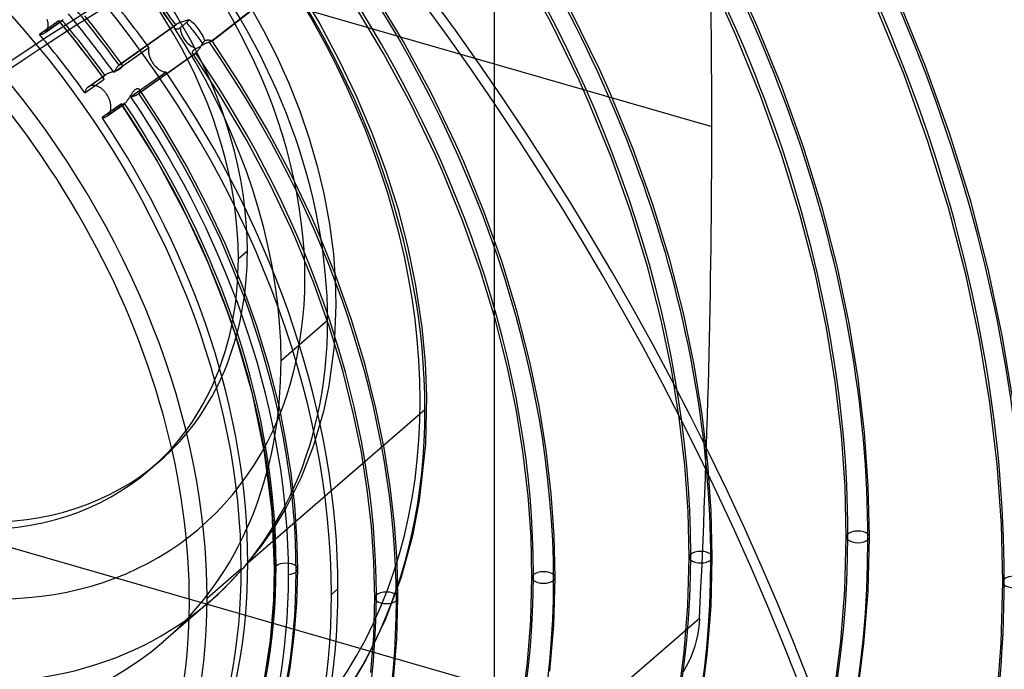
# Model space of a CAD drawing. Header units: millimetres. Extents: x -216 to 210, y -272 to 267.
# Tile 61 of 87: x 39 to 115, y -16 to 35. Entities that reach past the tile are written whole.
import ezdxf

# ---------------------------------------------------------------- set-up
doc = ezdxf.new("R2010")
doc.units = ezdxf.units.MM
doc.layers.add('MAIN-1', color=7, linetype='Continuous')

msp = doc.modelspace()

# ---------------------------------------------------------------- linework, layer by layer
at = {"layer": 'MAIN-1'}
for p, q in [((-0.506, 53.262), (92.506, 26.412)), ((75.706, -25.342), (75.706, 49.067)), ((53.861, 33.031), (62.381, 39.679)), ((62.368, 39.67), (53.868, 33.038)), ((80.082, 34.435), (77.69, 38.83)), ((60.576, 37.084), (62.191, 34.354)), ((68.645, 33.033), (66.301, 36.939)), ((96.011, 34.192), (94.955, 36.55)), ((56.741, 35.859), (57.858, 33.858)), ((67.13, 32.076), (64.831, 35.914)), ((109.011, 31.132), (106.839, 36.447)), ((50.549, 34.621), (50.106, 35.214)), ((83.837, 30.802), (81.64, 35.32)), ((94.369, 33.478), (93.364, 35.725)), ((107.339, 30.492), (105.197, 35.734)), ((42.027, 34.603), (40.531, 33.539)), ((40.93, 33.657), (42.249, 34.596)), ((42.291, 34.628), (40.974, 33.692)), ((41.143, 34.645), (41.125, 34.701)), ((41.159, 34.589), (41.143, 34.645)), ((41.173, 34.534), (41.159, 34.589)), ((41.184, 34.48), (41.173, 34.534)), ((41.193, 34.427), (41.184, 34.48)), ((41.199, 34.375), (41.193, 34.427)), ((41.203, 34.323), (41.199, 34.375)), ((41.204, 34.272), (41.203, 34.323)), ((41.203, 34.221), (41.204, 34.272)), ((42.029, 34.599), (42.027, 34.603)), ((42.032, 34.594), (42.029, 34.599)), ((42.034, 34.59), (42.032, 34.594)), ((42.037, 34.585), (42.034, 34.59)), ((42.039, 34.581), (42.037, 34.585)), ((42.042, 34.577), (42.039, 34.581)), ((42.051, 34.568), (42.042, 34.577)), ((42.639, 33.854), (42.044, 34.575)), ((42.061, 34.56), (42.051, 34.568)), ((42.071, 34.553), (42.061, 34.56)), ((42.083, 34.548), (42.071, 34.553)), ((42.096, 34.545), (42.083, 34.548)), ((42.11, 34.543), (42.096, 34.545)), ((42.125, 34.543), (42.11, 34.543)), ((42.14, 34.545), (42.125, 34.543)), ((42.157, 34.549), (42.14, 34.545)), ((42.174, 34.554), (42.157, 34.549)), ((42.192, 34.562), (42.174, 34.554)), ((42.21, 34.571), (42.192, 34.562)), ((42.23, 34.582), (42.21, 34.571)), ((42.249, 34.596), (42.23, 34.582)), ((42.256, 34.6), (42.249, 34.596)), ((42.263, 34.606), (42.256, 34.6)), ((42.27, 34.611), (42.263, 34.606)), ((42.277, 34.617), (42.27, 34.611)), ((42.284, 34.622), (42.277, 34.617)), ((42.291, 34.628), (42.284, 34.622)), ((42.315, 34.65), (42.291, 34.628)), ((42.339, 34.674), (42.315, 34.65)), ((42.363, 34.7), (42.339, 34.674)), ((44.597, 34.277), (44.031, 34.98)), ((45.227, 33.474), (44.597, 34.277)), ((46.677, 31.171), (51.065, 34.293)), ((46.718, 31.204), (51.111, 34.329)), ((50.986, 34.024), (50.549, 34.621)), ((51.024, 34.253), (51.043, 34.273)), ((51.043, 34.273), (51.065, 34.293)), ((51.065, 34.293), (51.072, 34.299)), ((51.072, 34.299), (51.08, 34.305)), ((51.08, 34.305), (51.087, 34.311)), ((51.087, 34.311), (51.095, 34.317)), ((51.095, 34.317), (51.103, 34.323)), ((51.103, 34.323), (51.112, 34.329)), ((51.112, 34.329), (51.151, 34.356)), ((51.151, 34.356), (51.195, 34.381)), ((51.195, 34.381), (51.242, 34.406)), ((51.242, 34.406), (51.292, 34.43)), ((51.292, 34.43), (51.346, 34.453)), ((51.346, 34.453), (51.401, 34.475)), ((51.401, 34.475), (51.458, 34.496)), ((51.458, 34.496), (51.517, 34.516)), ((51.517, 34.516), (51.577, 34.535)), ((51.577, 34.535), (51.638, 34.554)), ((51.654, 34.261), (51.621, 34.233)), ((51.638, 34.554), (51.698, 34.572)), ((51.687, 34.29), (51.654, 34.261)), ((51.722, 34.32), (51.687, 34.29)), ((51.698, 34.572), (51.758, 34.59)), ((51.757, 34.349), (51.722, 34.32)), ((51.792, 34.379), (51.757, 34.349)), ((51.758, 34.59), (51.818, 34.608)), ((51.826, 34.408), (51.792, 34.379)), ((51.818, 34.608), (51.876, 34.626)), ((51.86, 34.437), (51.826, 34.408)), ((51.893, 34.465), (51.86, 34.437)), ((51.876, 34.626), (51.933, 34.644)), ((51.927, 34.495), (51.893, 34.465)), ((51.959, 34.526), (51.927, 34.495)), ((51.933, 34.644), (51.989, 34.663)), ((51.99, 34.559), (51.959, 34.526)), ((51.989, 34.663), (52.043, 34.683)), ((52.019, 34.592), (51.99, 34.559)), ((52.046, 34.626), (52.019, 34.592)), ((52.072, 34.66), (52.046, 34.626)), ((52.097, 34.695), (52.072, 34.66)), ((62.191, 34.354), (63.67, 31.584)), ((82.239, 29.992), (80.082, 34.435)), ((40.531, 33.539), (40.582, 33.541)), ((40.582, 33.541), (40.631, 33.545)), ((40.631, 33.545), (40.679, 33.553)), ((40.679, 33.553), (40.726, 33.563)), ((40.726, 33.563), (40.771, 33.577)), ((40.771, 33.577), (40.814, 33.593)), ((40.814, 33.593), (40.855, 33.612)), ((40.855, 33.612), (40.893, 33.634)), ((40.893, 33.634), (40.93, 33.657)), ((40.93, 33.657), (40.938, 33.663)), ((40.938, 33.663), (40.945, 33.668)), ((40.945, 33.668), (40.953, 33.674)), ((40.953, 33.674), (40.96, 33.68)), ((40.96, 33.68), (40.967, 33.686)), ((40.967, 33.686), (40.974, 33.692)), ((40.974, 33.692), (41.004, 33.72)), ((41.004, 33.72), (41.032, 33.75)), ((41.032, 33.75), (41.059, 33.783)), ((41.059, 33.783), (41.083, 33.818)), ((41.083, 33.818), (41.106, 33.855)), ((41.106, 33.855), (41.127, 33.895)), ((41.127, 33.895), (41.145, 33.936)), ((41.145, 33.936), (41.161, 33.98)), ((41.161, 33.98), (41.175, 34.025)), ((41.175, 34.025), (41.185, 34.072)), ((41.185, 34.072), (41.194, 34.121)), ((41.194, 34.121), (41.2, 34.17)), ((41.2, 34.17), (41.203, 34.221)), ((43.226, 33.126), (42.639, 33.854)), ((50.959, 34.117), (50.961, 34.136)), ((50.959, 34.099), (50.959, 34.117)), ((50.961, 34.082), (50.959, 34.099)), ((50.961, 34.136), (50.966, 34.155)), ((50.965, 34.065), (50.961, 34.082)), ((50.972, 34.048), (50.965, 34.065)), ((50.966, 34.155), (50.973, 34.174)), ((50.98, 34.033), (50.972, 34.048)), ((50.973, 34.174), (50.982, 34.194)), ((50.99, 34.019), (50.98, 34.033)), ((50.982, 34.194), (50.994, 34.214)), ((51.003, 34.005), (50.99, 34.019)), ((50.994, 34.214), (51.008, 34.233)), ((51.017, 33.992), (51.003, 34.005)), ((51.008, 34.233), (51.024, 34.253)), ((51.033, 33.98), (51.017, 33.992)), ((51.051, 33.97), (51.033, 33.98)), ((51.07, 33.962), (51.051, 33.97)), ((51.091, 33.955), (51.07, 33.962)), ((51.113, 33.95), (51.091, 33.955)), ((51.136, 33.947), (51.113, 33.95)), ((51.161, 33.946), (51.136, 33.947)), ((51.186, 33.947), (51.161, 33.946)), ((51.212, 33.951), (51.186, 33.947)), ((51.239, 33.957), (51.212, 33.951)), ((51.267, 33.966), (51.239, 33.957)), ((51.295, 33.978), (51.267, 33.966)), ((51.323, 33.992), (51.295, 33.978)), ((51.352, 34.009), (51.323, 33.992)), ((51.38, 34.029), (51.352, 34.009)), ((51.408, 34.052), (51.38, 34.029)), ((51.436, 34.076), (51.408, 34.052)), ((51.465, 34.101), (51.436, 34.076)), ((51.496, 34.127), (51.465, 34.101)), ((51.527, 34.154), (51.496, 34.127)), ((51.559, 34.18), (51.527, 34.154)), ((51.59, 34.207), (51.559, 34.18)), ((51.621, 34.233), (51.59, 34.207)), ((57.858, 33.858), (58.877, 31.83)), ((97.924, 29.507), (96.011, 34.192)), ((43.814, 32.377), (43.226, 33.126)), ((45.848, 32.665), (45.227, 33.474)), ((53.095, 32.778), (53.065, 32.73)), ((53.125, 32.824), (53.095, 32.778)), ((53.105, 32.705), (53.154, 32.734)), ((53.155, 32.869), (53.125, 32.824)), ((53.154, 32.734), (53.204, 32.765)), ((53.184, 32.912), (53.155, 32.869)), ((53.215, 32.954), (53.184, 32.912)), ((53.204, 32.765), (53.248, 32.792)), ((53.245, 32.995), (53.215, 32.954)), ((53.277, 33.033), (53.245, 32.995)), ((53.248, 32.792), (53.293, 32.817)), ((53.309, 33.069), (53.277, 33.033)), ((53.293, 32.817), (53.337, 32.839)), ((53.358, 33.075), (53.309, 33.069)), ((53.337, 32.839), (53.381, 32.86)), ((53.406, 33.08), (53.358, 33.075)), ((53.381, 32.86), (53.424, 32.879)), ((53.454, 33.083), (53.406, 33.08)), ((53.424, 32.879), (53.467, 32.896)), ((53.501, 33.085), (53.454, 33.083)), ((53.467, 32.896), (53.508, 32.912)), ((53.546, 33.087), (53.501, 33.085)), ((53.508, 32.912), (53.548, 32.926)), ((53.59, 33.087), (53.546, 33.087)), ((53.548, 32.926), (53.587, 32.939)), ((53.587, 32.939), (53.624, 32.95)), ((53.631, 33.086), (53.59, 33.087)), ((53.624, 32.95), (53.659, 32.961)), ((53.67, 33.084), (53.631, 33.086)), ((53.659, 32.961), (53.693, 32.971)), ((53.706, 33.082), (53.67, 33.084)), ((53.693, 32.971), (53.724, 32.981)), ((53.739, 33.079), (53.706, 33.082)), ((53.724, 32.981), (53.753, 32.989)), ((53.769, 33.075), (53.739, 33.079)), ((53.753, 32.989), (53.779, 32.997)), ((53.795, 33.072), (53.769, 33.075)), ((53.779, 32.997), (53.802, 33.005)), ((53.818, 33.067), (53.795, 33.072)), ((53.802, 33.005), (53.822, 33.012)), ((53.837, 33.063), (53.818, 33.067)), ((53.822, 33.012), (53.839, 33.019)), ((53.851, 33.058), (53.837, 33.063)), ((53.839, 33.019), (53.852, 33.025)), ((53.861, 33.053), (53.851, 33.058)), ((53.852, 33.025), (53.861, 33.031)), ((53.867, 33.047), (53.861, 33.053)), ((53.861, 33.031), (53.863, 33.032)), ((53.863, 33.032), (53.864, 33.033)), ((53.864, 33.033), (53.865, 33.035)), ((53.865, 33.035), (53.866, 33.036)), ((53.866, 33.036), (53.867, 33.037)), ((53.868, 33.046), (53.867, 33.047)), ((56.068, 29.68), (53.867, 33.047)), ((53.867, 33.037), (53.868, 33.038)), ((53.869, 33.044), (53.868, 33.046)), ((53.868, 33.04), (53.869, 33.041)), ((53.868, 33.038), (53.868, 33.04)), ((53.869, 33.043), (53.869, 33.044)), ((53.869, 33.041), (53.869, 33.043)), ((70.786, 29.065), (68.645, 33.033)), ((96.256, 28.857), (94.369, 33.478)), ((44.392, 31.623), (43.814, 32.377)), ((46.387, 31.944), (45.848, 32.665)), ((46.269, 30.617), (48.971, 32.539)), ((48.164, 28.938), (52.57, 32.071)), ((52.611, 32.104), (48.211, 28.974)), ((48.955, 32.408), (48.953, 32.34)), ((48.953, 32.34), (48.953, 32.272)), ((48.953, 32.272), (48.958, 32.203)), ((48.962, 32.474), (48.955, 32.408)), ((48.958, 32.203), (48.966, 32.132)), ((48.971, 32.539), (48.962, 32.474)), ((48.966, 32.132), (48.978, 32.059)), ((48.978, 32.059), (48.994, 31.985)), ((48.994, 31.985), (49.013, 31.909)), ((52.356, 32.145), (52.359, 32.165)), ((52.356, 32.126), (52.356, 32.145)), ((52.357, 32.109), (52.356, 32.126)), ((52.36, 32.092), (52.357, 32.109)), ((52.359, 32.165), (52.363, 32.186)), ((52.365, 32.077), (52.36, 32.092)), ((52.363, 32.186), (52.37, 32.207)), ((52.372, 32.063), (52.365, 32.077)), ((52.37, 32.207), (52.379, 32.229)), ((52.38, 32.051), (52.372, 32.063)), ((54.535, 28.756), (52.375, 32.058)), ((52.379, 32.229), (52.391, 32.252)), ((52.39, 32.041), (52.38, 32.051)), ((52.402, 32.033), (52.39, 32.041)), ((52.391, 32.252), (52.405, 32.274)), ((52.415, 32.027), (52.402, 32.033)), ((52.405, 32.274), (52.421, 32.297)), ((52.43, 32.023), (52.415, 32.027)), ((52.421, 32.297), (52.441, 32.32)), ((52.446, 32.022), (52.43, 32.023)), ((52.441, 32.32), (52.463, 32.343)), ((52.464, 32.023), (52.446, 32.022)), ((52.463, 32.343), (52.488, 32.365)), ((52.482, 32.027), (52.464, 32.023)), ((52.503, 32.034), (52.482, 32.027)), ((52.488, 32.365), (52.516, 32.386)), ((52.524, 32.043), (52.503, 32.034)), ((52.516, 32.386), (52.546, 32.407)), ((52.546, 32.056), (52.524, 32.043)), ((52.546, 32.407), (52.58, 32.427)), ((52.569, 32.071), (52.546, 32.056)), ((52.576, 32.076), (52.569, 32.071)), ((52.583, 32.081), (52.576, 32.076)), ((52.58, 32.427), (52.615, 32.446)), ((52.59, 32.087), (52.583, 32.081)), ((52.597, 32.092), (52.59, 32.087)), ((52.604, 32.098), (52.597, 32.092)), ((52.611, 32.104), (52.604, 32.098)), ((52.64, 32.131), (52.611, 32.104)), ((52.615, 32.446), (52.653, 32.464)), ((52.669, 32.16), (52.64, 32.131)), ((52.653, 32.464), (52.702, 32.487)), ((52.699, 32.193), (52.669, 32.16)), ((52.73, 32.229), (52.699, 32.193)), ((52.702, 32.487), (52.751, 32.511)), ((52.761, 32.268), (52.73, 32.229)), ((52.751, 32.511), (52.799, 32.535)), ((52.792, 32.309), (52.761, 32.268)), ((52.822, 32.352), (52.792, 32.309)), ((52.799, 32.535), (52.849, 32.561)), ((52.853, 32.396), (52.822, 32.352)), ((52.849, 32.561), (52.9, 32.588)), ((52.884, 32.442), (52.853, 32.396)), ((52.915, 32.489), (52.884, 32.442)), ((52.9, 32.588), (52.953, 32.617)), ((52.945, 32.537), (52.915, 32.489)), ((52.975, 32.585), (52.945, 32.537)), ((52.953, 32.617), (53.006, 32.646)), ((53.005, 32.634), (52.975, 32.585)), ((53.035, 32.682), (53.005, 32.634)), ((53.006, 32.646), (53.057, 32.676)), ((53.065, 32.73), (53.035, 32.682)), ((53.057, 32.676), (53.105, 32.705)), ((69.228, 28.18), (67.13, 32.076)), ((44.951, 30.875), (44.392, 31.623)), ((46.918, 31.216), (46.387, 31.944)), ((46.745, 31.222), (46.718, 31.204)), ((46.771, 31.236), (46.745, 31.222)), ((46.795, 31.246), (46.771, 31.236)), ((46.818, 31.252), (46.795, 31.246)), ((46.839, 31.254), (46.818, 31.252)), ((46.858, 31.254), (46.839, 31.254)), ((46.875, 31.249), (46.858, 31.254)), ((46.891, 31.242), (46.875, 31.249)), ((46.904, 31.232), (46.891, 31.242)), ((46.915, 31.219), (46.904, 31.232)), ((46.923, 31.206), (46.915, 31.219)), ((49.013, 31.909), (49.036, 31.833)), ((49.036, 31.833), (49.063, 31.757)), ((49.063, 31.757), (49.093, 31.682)), ((49.093, 31.682), (49.127, 31.607)), ((49.127, 31.607), (49.163, 31.534)), ((49.163, 31.534), (49.202, 31.463)), ((49.202, 31.463), (49.243, 31.393)), ((49.243, 31.393), (49.286, 31.327)), ((49.286, 31.327), (49.331, 31.263)), ((49.331, 31.263), (49.379, 31.2)), ((58.877, 31.83), (59.796, 29.783)), ((63.67, 31.584), (65.006, 28.788)), ((45.5, 30.122), (44.951, 30.875)), ((45.626, 30.427), (45.657, 30.448)), ((45.657, 30.448), (45.691, 30.469)), ((45.691, 30.469), (45.728, 30.489)), ((45.728, 30.489), (45.767, 30.509)), ((45.767, 30.509), (45.808, 30.528)), ((45.808, 30.528), (45.85, 30.547)), ((45.85, 30.547), (45.894, 30.564)), ((45.894, 30.564), (45.94, 30.581)), ((45.94, 30.581), (45.986, 30.598)), ((45.986, 30.598), (46.034, 30.614)), ((46.034, 30.614), (46.082, 30.63)), ((46.082, 30.63), (46.131, 30.645)), ((46.131, 30.645), (46.179, 30.66)), ((46.179, 30.66), (46.228, 30.675)), ((46.228, 30.675), (46.276, 30.689)), ((46.29, 30.651), (46.269, 30.617)), ((46.276, 30.689), (46.324, 30.703)), ((46.311, 30.686), (46.29, 30.651)), ((46.333, 30.72), (46.311, 30.686)), ((46.324, 30.703), (46.371, 30.718)), ((46.354, 30.755), (46.333, 30.72)), ((46.376, 30.789), (46.354, 30.755)), ((46.371, 30.718), (46.417, 30.732)), ((46.397, 30.822), (46.376, 30.789)), ((46.419, 30.855), (46.397, 30.822)), ((46.417, 30.732), (46.463, 30.747)), ((46.441, 30.888), (46.419, 30.855)), ((46.463, 30.919), (46.441, 30.888)), ((46.484, 30.95), (46.463, 30.919)), ((46.463, 30.747), (46.507, 30.762)), ((46.506, 30.98), (46.484, 30.95)), ((46.528, 31.009), (46.506, 30.98)), ((46.507, 30.762), (46.551, 30.778)), ((46.55, 31.037), (46.528, 31.009)), ((46.572, 31.063), (46.55, 31.037)), ((46.551, 30.778), (46.593, 30.795)), ((46.593, 31.088), (46.572, 31.063)), ((46.614, 31.111), (46.593, 31.088)), ((46.593, 30.795), (46.634, 30.813)), ((46.635, 31.133), (46.614, 31.111)), ((46.634, 30.813), (46.673, 30.831)), ((46.656, 31.153), (46.635, 31.133)), ((46.677, 31.171), (46.656, 31.153)), ((46.673, 30.831), (46.709, 30.851)), ((46.684, 31.177), (46.677, 31.171)), ((46.691, 31.183), (46.684, 31.177)), ((46.698, 31.189), (46.691, 31.183)), ((46.705, 31.194), (46.698, 31.189)), ((46.711, 31.199), (46.705, 31.194)), ((46.709, 30.851), (46.743, 30.871)), ((46.718, 31.204), (46.711, 31.199)), ((46.743, 30.871), (46.774, 30.891)), ((46.774, 30.891), (46.803, 30.913)), ((46.803, 30.913), (46.829, 30.935)), ((46.829, 30.935), (46.852, 30.958)), ((46.852, 30.958), (46.872, 30.981)), ((46.872, 30.981), (46.889, 31.005)), ((46.889, 31.005), (46.903, 31.028)), ((46.903, 31.028), (46.914, 31.05)), ((46.914, 31.05), (46.923, 31.073)), ((46.929, 31.191), (46.923, 31.206)), ((46.923, 31.073), (46.93, 31.095)), ((46.934, 31.174), (46.929, 31.191)), ((46.93, 31.095), (46.934, 31.116)), ((46.936, 31.156), (46.934, 31.174)), ((46.934, 31.116), (46.936, 31.136)), ((46.936, 31.136), (46.936, 31.156)), ((50.313, 30.631), (47.603, 28.704)), ((49.379, 31.2), (49.429, 31.139)), ((49.429, 31.139), (49.482, 31.08)), ((49.482, 31.08), (49.537, 31.023)), ((49.537, 31.023), (49.594, 30.969)), ((49.594, 30.969), (49.653, 30.919)), ((49.653, 30.919), (49.713, 30.872)), ((49.713, 30.872), (49.773, 30.829)), ((49.773, 30.829), (49.835, 30.79)), ((49.835, 30.79), (49.896, 30.755)), ((49.896, 30.755), (49.956, 30.724)), ((49.956, 30.724), (50.016, 30.698)), ((50.016, 30.698), (50.075, 30.677)), ((50.075, 30.677), (50.134, 30.659)), ((50.134, 30.659), (50.194, 30.646)), ((50.194, 30.646), (50.254, 30.637)), ((50.254, 30.637), (50.313, 30.631)), ((84.67, 28.935), (83.837, 30.802)), ((109.214, 25.253), (107.339, 30.492)), ((110.913, 25.818), (109.011, 31.132)), ((44.033, 29.027), (45.529, 30.091)), ((44.262, 29.454), (45.579, 30.391)), ((44.306, 29.489), (45.626, 30.427)), ((45.473, 30.211), (45.474, 30.228)), ((45.473, 30.194), (45.473, 30.211)), ((45.475, 30.178), (45.473, 30.194)), ((45.474, 30.228), (45.478, 30.245)), ((45.479, 30.162), (45.475, 30.178)), ((45.478, 30.245), (45.483, 30.263)), ((45.485, 30.147), (45.479, 30.162)), ((45.483, 30.263), (45.491, 30.281)), ((45.493, 30.133), (45.485, 30.147)), ((45.491, 30.281), (45.5, 30.299)), ((45.502, 30.119), (45.493, 30.133)), ((45.5, 30.299), (45.512, 30.318)), ((45.506, 30.114), (45.502, 30.119)), ((45.51, 30.109), (45.506, 30.114)), ((45.514, 30.104), (45.51, 30.109)), ((45.512, 30.318), (45.526, 30.336)), ((45.519, 30.1), (45.514, 30.104)), ((45.524, 30.095), (45.519, 30.1)), ((45.529, 30.091), (45.524, 30.095)), ((45.526, 30.336), (45.541, 30.354)), ((45.541, 30.354), (45.559, 30.373)), ((45.559, 30.373), (45.579, 30.391)), ((45.579, 30.391), (45.586, 30.397)), ((45.586, 30.397), (45.594, 30.403)), ((45.594, 30.403), (45.602, 30.409)), ((45.602, 30.409), (45.609, 30.415)), ((45.609, 30.415), (45.618, 30.421)), ((45.618, 30.421), (45.626, 30.427)), ((59.796, 29.783), (60.644, 27.642)), ((83.028, 28.221), (82.239, 29.992)), ((44.045, 29.08), (44.033, 29.026)), ((44.059, 29.131), (44.045, 29.08)), ((44.077, 29.181), (44.059, 29.131)), ((44.097, 29.228), (44.077, 29.181)), ((44.119, 29.273), (44.097, 29.228)), ((44.144, 29.315), (44.119, 29.273)), ((44.171, 29.354), (44.144, 29.315)), ((44.199, 29.39), (44.171, 29.354)), ((44.23, 29.424), (44.199, 29.39)), ((44.262, 29.454), (44.23, 29.424)), ((44.269, 29.46), (44.262, 29.454)), ((44.276, 29.466), (44.269, 29.46)), ((44.283, 29.471), (44.276, 29.466)), ((44.291, 29.477), (44.283, 29.471)), ((44.298, 29.482), (44.291, 29.477)), ((44.305, 29.488), (44.298, 29.482)), ((44.34, 29.51), (44.305, 29.488)), ((44.376, 29.531), (44.34, 29.51)), ((44.414, 29.549), (44.376, 29.531)), ((44.454, 29.564), (44.414, 29.549)), ((44.495, 29.577), (44.454, 29.564)), ((44.537, 29.587), (44.495, 29.577)), ((44.581, 29.594), (44.537, 29.587)), ((44.626, 29.598), (44.581, 29.594)), ((44.672, 29.599), (44.626, 29.598)), ((44.719, 29.598), (44.672, 29.599)), ((44.766, 29.593), (44.719, 29.598)), ((44.813, 29.586), (44.766, 29.593)), ((44.861, 29.577), (44.813, 29.586)), ((44.908, 29.564), (44.861, 29.577)), ((44.955, 29.55), (44.908, 29.564)), ((45.002, 29.533), (44.955, 29.55)), ((45.049, 29.513), (45.002, 29.533)), ((45.097, 29.49), (45.049, 29.513)), ((45.146, 29.464), (45.097, 29.49)), ((45.194, 29.436), (45.146, 29.464)), ((45.242, 29.406), (45.194, 29.436)), ((45.29, 29.372), (45.242, 29.406)), ((45.338, 29.337), (45.29, 29.372)), ((45.384, 29.299), (45.338, 29.337)), ((45.43, 29.258), (45.384, 29.299)), ((45.475, 29.216), (45.43, 29.258)), ((45.519, 29.172), (45.475, 29.216)), ((45.561, 29.126), (45.519, 29.172)), ((45.601, 29.079), (45.561, 29.126)), ((45.641, 29.031), (45.601, 29.079)), ((45.678, 28.982), (45.641, 29.031)), ((45.713, 28.932), (45.678, 28.982)), ((45.747, 28.881), (45.713, 28.932)), ((47.635, 28.927), (47.607, 28.882)), ((47.664, 28.97), (47.635, 28.927)), ((47.693, 29.011), (47.664, 28.97)), ((47.722, 29.051), (47.693, 29.011)), ((47.752, 29.09), (47.722, 29.051)), ((47.782, 29.126), (47.752, 29.09)), ((47.813, 29.161), (47.782, 29.126)), ((47.845, 29.193), (47.813, 29.161)), ((47.876, 29.221), (47.845, 29.193)), ((47.908, 29.247), (47.876, 29.221)), ((47.94, 29.268), (47.908, 29.247)), ((47.972, 29.287), (47.94, 29.268)), ((48.004, 29.302), (47.972, 29.287)), ((48.036, 29.313), (48.004, 29.302)), ((48.066, 29.321), (48.036, 29.313)), ((48.096, 29.325), (48.066, 29.321)), ((48.125, 29.326), (48.096, 29.325)), ((48.152, 29.324), (48.125, 29.326)), ((48.138, 28.92), (48.164, 28.938)), ((48.178, 29.32), (48.152, 29.324)), ((48.164, 28.938), (48.173, 28.944)), ((48.173, 28.944), (48.181, 28.95)), ((48.202, 29.313), (48.178, 29.32)), ((48.181, 28.95), (48.188, 28.956)), ((48.188, 28.956), (48.196, 28.962)), ((48.196, 28.962), (48.203, 28.968)), ((48.225, 29.303), (48.202, 29.313)), ((48.203, 28.968), (48.211, 28.974)), ((48.211, 28.974), (48.238, 29)), ((48.245, 29.291), (48.225, 29.303)), ((48.238, 29), (48.262, 29.026)), ((48.264, 29.278), (48.245, 29.291)), ((48.262, 29.026), (48.282, 29.053)), ((48.28, 29.262), (48.264, 29.278)), ((48.294, 29.245), (48.28, 29.262)), ((48.282, 29.053), (48.297, 29.079)), ((50.169, 26.332), (48.293, 29.246)), ((48.305, 29.224), (48.294, 29.245)), ((48.297, 29.079), (48.308, 29.105)), ((48.313, 29.203), (48.305, 29.224)), ((48.308, 29.105), (48.315, 29.13)), ((48.318, 29.179), (48.313, 29.203)), ((48.315, 29.13), (48.319, 29.155)), ((48.319, 29.155), (48.318, 29.179)), ((58.1, 26.246), (56.068, 29.68)), ((72.718, 25.054), (70.786, 29.065)), ((86.418, 24.653), (84.67, 28.935)), ((99.597, 24.823), (97.924, 29.507)), ((46.862, 28.177), (45.362, 27.11)), ((45.78, 28.827), (45.747, 28.881)), ((45.811, 28.773), (45.78, 28.827)), ((47.11, 28.191), (45.789, 27.251)), ((45.841, 28.716), (45.811, 28.773)), ((45.87, 28.659), (45.841, 28.716)), ((45.896, 28.601), (45.87, 28.659)), ((45.921, 28.541), (45.896, 28.601)), ((45.944, 28.482), (45.921, 28.541)), ((45.964, 28.422), (45.944, 28.482)), ((45.982, 28.361), (45.964, 28.422)), ((45.998, 28.301), (45.982, 28.361)), ((46.012, 28.242), (45.998, 28.301)), ((46.023, 28.183), (46.012, 28.242)), ((46.032, 28.125), (46.023, 28.183)), ((46.864, 28.171), (46.862, 28.177)), ((46.866, 28.166), (46.864, 28.171)), ((46.868, 28.16), (46.866, 28.166)), ((47.082, 28.168), (47.075, 28.163)), ((47.089, 28.174), (47.082, 28.168)), ((47.096, 28.179), (47.089, 28.174)), ((47.103, 28.185), (47.096, 28.179)), ((47.11, 28.191), (47.103, 28.185)), ((47.138, 28.217), (47.11, 28.191)), ((47.166, 28.245), (47.138, 28.217)), ((47.195, 28.277), (47.166, 28.245)), ((47.225, 28.311), (47.195, 28.277)), ((47.254, 28.348), (47.225, 28.311)), ((47.284, 28.387), (47.254, 28.348)), ((47.314, 28.428), (47.284, 28.387)), ((47.344, 28.47), (47.314, 28.428)), ((47.374, 28.514), (47.344, 28.47)), ((47.403, 28.559), (47.374, 28.514)), ((47.433, 28.605), (47.403, 28.559)), ((47.462, 28.651), (47.433, 28.605)), ((47.491, 28.698), (47.462, 28.651)), ((47.52, 28.745), (47.491, 28.698)), ((47.549, 28.791), (47.52, 28.745)), ((47.578, 28.837), (47.549, 28.791)), ((47.607, 28.882), (47.578, 28.837)), ((47.603, 28.704), (47.644, 28.716)), ((47.644, 28.716), (47.684, 28.729)), ((47.684, 28.729), (47.724, 28.741)), ((47.724, 28.741), (47.763, 28.754)), ((47.763, 28.754), (47.802, 28.767)), ((47.802, 28.767), (47.84, 28.781)), ((47.84, 28.781), (47.878, 28.794)), ((47.878, 28.794), (47.915, 28.809)), ((47.915, 28.809), (47.95, 28.823)), ((47.95, 28.823), (47.985, 28.838)), ((47.985, 28.838), (48.019, 28.854)), ((48.019, 28.854), (48.051, 28.87)), ((48.051, 28.87), (48.082, 28.886)), ((48.082, 28.886), (48.111, 28.903)), ((48.111, 28.903), (48.138, 28.92)), ((56.528, 25.39), (54.535, 28.756)), ((65.006, 28.788), (66.216, 25.928)), ((71.121, 24.243), (69.228, 28.18)), ((84.749, 24.005), (83.028, 28.221)), ((97.905, 24.24), (96.256, 28.857)), ((45.745, 27.217), (47.069, 28.158)), ((45.9, 27.379), (45.924, 27.417)), ((45.924, 27.417), (45.946, 27.458)), ((45.946, 27.458), (45.966, 27.501)), ((45.966, 27.501), (45.984, 27.546)), ((45.984, 27.546), (46, 27.592)), ((46, 27.592), (46.013, 27.641)), ((46.013, 27.641), (46.024, 27.691)), ((46.024, 27.691), (46.033, 27.743)), ((46.039, 28.067), (46.032, 28.125)), ((46.033, 27.743), (46.04, 27.796)), ((46.044, 28.012), (46.039, 28.067)), ((46.04, 27.796), (46.044, 27.849)), ((46.046, 27.957), (46.044, 28.012)), ((46.044, 27.849), (46.046, 27.903)), ((46.046, 27.903), (46.046, 27.957)), ((46.87, 28.155), (46.868, 28.16)), ((46.873, 28.151), (46.87, 28.155)), ((46.876, 28.146), (46.873, 28.151)), ((46.883, 28.136), (46.876, 28.146)), ((49.562, 23.856), (46.876, 28.145)), ((46.891, 28.128), (46.883, 28.136)), ((46.901, 28.121), (46.891, 28.128)), ((46.911, 28.116), (46.901, 28.121)), ((46.923, 28.112), (46.911, 28.116)), ((46.936, 28.11), (46.923, 28.112)), ((46.949, 28.109), (46.936, 28.11)), ((46.964, 28.11), (46.949, 28.109)), ((46.979, 28.114), (46.964, 28.11)), ((46.996, 28.119), (46.979, 28.114)), ((47.013, 28.126), (46.996, 28.119)), ((47.031, 28.135), (47.013, 28.126)), ((47.049, 28.146), (47.031, 28.135)), ((47.069, 28.158), (47.049, 28.146)), ((47.075, 28.163), (47.069, 28.158)), ((60.644, 27.642), (61.379, 25.497)), ((45.362, 27.11), (45.409, 27.109)), ((45.409, 27.109), (45.456, 27.112)), ((45.456, 27.112), (45.502, 27.118)), ((45.502, 27.118), (45.546, 27.127)), ((45.546, 27.127), (45.59, 27.139)), ((45.59, 27.139), (45.631, 27.155)), ((45.631, 27.155), (45.671, 27.173)), ((45.671, 27.173), (45.709, 27.194)), ((45.709, 27.194), (45.745, 27.217)), ((45.745, 27.217), (45.753, 27.223)), ((45.753, 27.223), (45.76, 27.228)), ((45.76, 27.228), (45.767, 27.234)), ((45.767, 27.234), (45.775, 27.24)), ((45.775, 27.24), (45.782, 27.245)), ((45.782, 27.245), (45.789, 27.251)), ((45.789, 27.251), (45.819, 27.279)), ((45.819, 27.279), (45.847, 27.31)), ((45.847, 27.31), (45.875, 27.343)), ((45.875, 27.343), (45.9, 27.379)), ((51.899, 23.363), (50.169, 26.332)), ((59.955, 22.761), (58.1, 26.246)), ((66.216, 25.928), (67.3, 22.987)), ((58.346, 21.976), (56.528, 25.39)), ((61.379, 25.497), (62.002, 23.357)), ((110.822, 20.036), (109.214, 25.253)), ((112.544, 20.525), (110.913, 25.818)), ((73.329, 23.678), (72.718, 25.054)), ((87.944, 20.37), (86.418, 24.653)), ((101.029, 20.158), (99.597, 24.823)), ((51.92, 19.464), (49.562, 23.856)), ((71.687, 22.965), (71.121, 24.243)), ((74.912, 19.798), (73.329, 23.678)), ((86.251, 19.791), (84.749, 24.005)), ((99.314, 19.642), (97.905, 24.24)), ((53.477, 20.353), (51.899, 23.363)), ((62.002, 23.357), (62.513, 21.228)), ((67.3, 22.987), (68.22, 20.066)), ((73.243, 19.15), (71.687, 22.965)), ((61.627, 19.241), (59.955, 22.761)), ((59.985, 18.528), (58.346, 21.976)), ((62.513, 21.228), (62.95, 18.87)), ((54.899, 17.313), (53.477, 20.353)), ((68.22, 20.066), (68.978, 17.17)), ((76.292, 15.917), (74.912, 19.798)), ((89.249, 16.105), (87.944, 20.37)), ((102.22, 15.529), (101.029, 20.158)), ((112.162, 14.863), (110.822, 20.036)), ((113.904, 15.272), (112.544, 20.525)), ((53.6, 15.81), (51.92, 19.464)), ((61.988, 18.421), (61.627, 19.241)), ((74.598, 15.337), (73.243, 19.15)), ((87.533, 15.596), (86.251, 19.791)), ((100.485, 15.085), (99.314, 19.642)), ((60.346, 17.708), (59.985, 18.528)), ((63.409, 14.934), (61.988, 18.421)), ((62.95, 18.87), (63.249, 16.548)), ((61.735, 14.299), (60.346, 17.708)), ((56.205, 14.146), (54.899, 17.313)), ((55.903, 16.194), (56.603, 16.8)), ((68.978, 17.17), (69.609, 14.126)), ((63.249, 16.548), (63.399, 14.568)), ((90.332, 11.874), (89.249, 16.105)), ((55.04, 12.144), (53.6, 15.81)), ((75.753, 11.543), (74.598, 15.337)), ((77.469, 12.053), (76.292, 15.917)), ((88.595, 11.438), (87.533, 15.596)), ((103.127, 11.196), (102.22, 15.529)), ((114.963, 10.257), (113.904, 15.272)), ((63.399, 14.568), (63.448, 12.63)), ((64.645, 11.447), (63.409, 14.934)), ((101.373, 10.84), (100.485, 15.085)), ((113.204, 9.927), (112.162, 14.863)), ((57.336, 10.977), (56.205, 14.146)), ((62.943, 10.893), (61.735, 14.299)), ((69.609, 14.126), (70.093, 10.893)), ((63.448, 12.63), (63.307, 9.411)), ((55.651, 10.37), (55.04, 12.144)), ((59.204, 8.313), (62.804, 11.43)), ((65.696, 7.975), (64.645, 11.447)), ((76.707, 7.783), (75.753, 11.543)), ((78.443, 8.22), (77.469, 12.053)), ((89.386, 7.631), (88.595, 11.438)), ((91.141, 7.981), (90.332, 11.874)), ((58.291, 7.821), (57.336, 10.977)), ((63.969, 7.504), (62.943, 10.893)), ((70.093, 10.893), (70.351, 8.136)), ((102.053, 6.66), (101.373, 10.84)), ((103.823, 6.926), (103.127, 11.196)), ((56.988, 5.733), (55.651, 10.37)), ((114.002, 5.065), (113.204, 9.927)), ((115.775, 5.315), (114.963, 10.257)), ((63.307, 9.411), (62.899, 6.347)), ((59.071, 4.693), (58.291, 7.821)), ((66.562, 4.532), (65.696, 7.975)), ((70.351, 8.136), (70.459, 5.536)), ((77.4, 4.416), (76.707, 7.783)), ((79.155, 4.767), (78.443, 8.22)), ((89.992, 3.882), (89.386, 7.631)), ((91.763, 4.145), (91.141, 7.981)), ((64.814, 4.146), (63.969, 7.504)), ((104.313, 2.732), (103.823, 6.926)), ((62.899, 6.347), (62.482, 4.376)), ((102.531, 2.556), (102.053, 6.66)), ((57.933, 1.182), (56.988, 5.733)), ((70.459, 5.536), (70.369, 1.842)), ((59.586, 2.127), (59.071, 4.693)), ((79.702, 1.363), (79.155, 4.767)), ((114.562, 0.294), (114.002, 5.065)), ((56.629, -7.343), (70.331, 4.523)), ((62.482, 4.376), (61.714, 1.738)), ((65.411, 1.215), (64.814, 4.146)), ((67.173, 1.527), (66.562, 4.532)), ((77.932, 1.1), (77.4, 4.416)), ((90.419, 0.202), (89.992, 3.882)), ((92.2, 0.375), (91.763, 4.145)), ((81.713, -18.7), (7.305, 2.78)), ((102.813, -1.457), (102.531, 2.556)), ((104.601, -1.374), (104.313, 2.732)), ((59.983, -0.404), (59.586, 2.127)), ((61.714, 1.738), (60.748, -0.736)), ((67.644, -1.435), (67.173, 1.527)), ((70.369, 1.842), (69.892, -2.511)), ((58.512, -3.41), (57.933, 1.182)), ((65.87, -1.673), (65.411, 1.215)), ((78.306, -2.155), (77.932, 1.1)), ((80.088, -1.982), (79.702, 1.363)), ((49.793, 0.499), (49.093, -0.108)), ((90.67, -3.399), (90.419, 0.202)), ((92.458, -3.315), (92.2, 0.375)), ((114.891, -4.373), (114.562, 0.294)), ((60.748, -0.736), (59.564, -3.107)), ((60.264, -2.891), (59.983, -0.404)), ((67.976, -4.346), (67.644, -1.435)), ((102.904, -5.336), (102.813, -1.457)), ((104.694, -5.336), (104.601, -1.374)), ((66.194, -4.508), (65.87, -1.673)), ((78.528, -5.34), (78.306, -2.155)), ((80.316, -5.257), (80.088, -1.982)), ((60.432, -5.329), (60.264, -2.891)), ((69.892, -2.511), (69.364, -5.242)), ((58.7, -7.817), (58.512, -3.41)), ((59.564, -3.107), (58.636, -4.648)), ((90.753, -6.909), (90.67, -3.399)), ((92.543, -6.909), (92.458, -3.315)), ((66.386, -7.282), (66.194, -4.508)), ((68.174, -7.198), (67.976, -4.346)), ((114.995, -8.826), (114.891, -4.373)), ((58.636, -4.648), (57.624, -6.103)), ((69.364, -5.242), (68.478, -8.464)), ((80.392, -8.482), (80.316, -5.257)), ((60.49, -7.817), (60.432, -5.329)), ((78.602, -8.482), (78.528, -5.34)), ((102.798, -9.453), (102.904, -5.336)), ((104.586, -9.545), (104.694, -5.336)), ((57.624, -6.103), (56.258, -7.79)), ((66.451, -10.055), (66.386, -7.282)), ((68.241, -10.055), (68.174, -7.198)), ((90.657, -10.635), (90.753, -6.909)), ((92.445, -10.727), (92.543, -6.909)), ((53.481, -10.069), (56.124, -7.78)), ((56.258, -7.79), (54.771, -9.347)), ((58.642, -10.218), (58.7, -7.817)), ((60.422, -10.462), (60.49, -7.817)), ((68.478, -8.464), (67.277, -11.706)), ((78.516, -11.816), (78.602, -8.482)), ((80.29, -12.163), (80.392, -8.482)), ((114.874, -13.554), (114.995, -8.826)), ((54.771, -9.347), (53.724, -10.304)), ((63.605, -9.357), (63.1, -9.794)), ((102.489, -13.432), (102.798, -9.453)), ((104.269, -13.618), (104.586, -9.545)), ((53.724, -10.305), (50.124, -13.422)), ((58.385, -13.358), (58.642, -10.218)), ((60.223, -13.021), (60.422, -10.462)), ((66.375, -12.998), (66.451, -10.055)), ((68.154, -13.254), (68.241, -10.055)), ((90.377, -14.236), (90.657, -10.635)), ((92.158, -14.421), (92.445, -10.727)), ((67.277, -11.706), (65.754, -14.85)), ((75.706, -25.342), (91.552, -11.618)), ((78.266, -15.039), (78.516, -11.816)), ((79.993, -15.716), (80.29, -12.163)), ((91.521, -12.06), (91.468, -12.501)), ((91.552, -11.618), (91.521, -12.06)), ((91.468, -12.501), (91.395, -12.941)), ((57.936, -16.351), (58.385, -13.358)), ((59.899, -15.492), (60.223, -13.021)), ((66.154, -15.842), (66.375, -12.998)), ((67.901, -16.345), (68.154, -13.254)), ((91.3, -13.375), (91.184, -13.803)), ((91.395, -12.941), (91.3, -13.375)), ((101.986, -17.27), (102.489, -13.432)), ((103.754, -17.55), (104.269, -13.618)), ((114.519, -18.123), (114.874, -13.554)), ((89.922, -17.708), (90.377, -14.236)), ((91.046, -14.222), (90.888, -14.63)), ((91.184, -13.803), (91.046, -14.222)), ((91.69, -17.988), (92.158, -14.421)), ((65.754, -14.85), (64.572, -16.854)), ((77.859, -18.147), (78.266, -15.039)), ((90.709, -15.026), (90.509, -15.409)), ((90.888, -14.63), (90.709, -15.026)), ((59.457, -17.872), (59.899, -15.492)), ((90.509, -15.409), (90.291, -15.776))]:
    msp.add_line(p, q, dxfattribs=at)
for centre, major_axis, ratio, start_param, end_param in [((-0.5, -0.433), (123.73, -142.871), 0.75, 0.713724, 3.451437), ((0, 0), (-123.075, 142.115), 0.75, -2.427868, 0.713724), ((-5, -4.33), (-117.838, 136.067), 0.75, -2.427868, -0.857072), ((-4.5, -3.897), (-117.183, 135.311), 0.75, -2.427868, -0.857072), ((-43, -37.239), (-117.838, 136.067), 0.75, -3.141592, -0.857072), ((-43, -37.239), (117.183, -135.311), 0.75, 0, 2.284521), ((21.329, 18.471), (-90.348, 104.325), 0.75, -2.427868, -1.68139), ((21.329, 18.471), (89.176, -102.972), 0.75, 0.713724, 1.459691), ((21.329, 18.471), (-81.208, 93.771), 0.75, -2.427868, -1.685774), ((22, 19.053), (36.258, -41.867), 0.75, -0.857072, 2.284521), ((21.329, 18.471), (80.036, -92.418), 0.75, 0.713724, 1.455185), ((-149.994, -183.599), (134.515, 465.973), 0.433013, -0.982794, -0.8941), ((21.329, 18.471), (-72.068, 83.216), 0.75, -2.427868, -1.69127), ((21.329, 18.471), (70.896, -81.863), 0.75, 0.713724, 1.449515), ((22, 19.053), (-28.124, 32.475), 0.75, -2.427868, -0.000014), ((25.6, 22.17), (28.124, -32.475), 0.75, 0.713724, 2.284521), ((102.149, -125.088), (56.576, 177.355), 0.807621, 0.282496, 0.848549), ((-63.01, -17.535), (-69.306, -217.259), 0.807621, 1.562554, 2.167452), ((-62.449, -17.714), (69.306, 217.259), 0.807621, -1.58603, -0.974141), ((28, 24.249), (24.982, -28.846), 0.75, -0.857072, 2.284521), ((7.293, 6.316), (-36.913, 42.623), 0.75, -1.598882, -0.635193), ((28.7, 24.855), (21.093, -24.356), 0.75, 0.713724, 3.141578), ((21.329, 18.471), (-62.927, 72.662), 0.75, -2.427868, -1.698365), ((28, 24.249), (-21.093, 24.356), 0.75, -2.427868, -0.000014), ((21.329, 18.471), (61.755, -71.309), 0.75, 0.713724, 1.444432), ((16.929, 14.661), (-57.068, 65.897), 0.75, -2.427868, -1.702926), ((16.929, 14.661), (55.896, -64.543), 0.75, 0.713724, 1.43877), ((-0.5, -0.433), (123.73, -142.871), 0.75, -2.427868, -0.309845), ((0, 0), (-123.075, 142.115), 0.75, 0.713724, 3.855317), ((101.587, -124.908), (-56.576, -177.355), 0.807621, -2.511832, -2.293043), ((21.5, 18.62), (36.913, -42.623), 0.75, 0.713724, 1.480026), ((12.529, 10.85), (-51.209, 59.131), 0.75, -2.427868, -1.709922), ((12.529, 10.85), (50.037, -57.778), 0.75, 0.713724, 1.431801), ((8.129, 7.04), (44.178, -51.012), 0.75, 1.459324, 1.538921), ((7.293, 6.316), (-42.186, 48.712), 0.75, -2.427868, -1.609372), ((7.798, 6.753), (42.186, -48.712), 0.75, 1.454739, 1.530465), ((7.798, 6.753), (39.3, -45.379), 0.75, 1.451477, 1.546768), ((8.129, 7.04), (-39.491, 45.6), 0.75, -1.686995, -1.597945), ((7.798, 6.753), (-38.51, 44.467), 0.75, -1.691094, -1.593847), ((8.129, 7.04), (38.319, -44.247), 0.75, 1.453235, 1.54501), ((52.468, 33.647), (-0.826, 1.058), 0.055398, -2.596053, -0.731611), ((52.468, 33.647), (0.802, -1.077), 0.352634, 0.768302, 2.511828), ((7.798, 6.753), (36.913, -42.623), 0.75, 1.448393, 1.549852), ((52.468, 33.647), (0.778, -1.094), 0.65974, -2.351289, -1.507724), ((28.7, 24.855), (21.093, -24.356), 0.75, -2.427868, -0.000014), ((7.293, 6.316), (-36.913, 42.623), 0.75, -2.427868, -1.598882), ((52.468, 33.647), (0.778, -1.094), 0.65974, -1.507724, -0.647319), ((8.129, 7.04), (-45.35, 52.365), 0.75, -2.427868, -1.718747), ((28, 24.249), (-21.093, 24.356), 0.75, 0.713724, 3.141578), ((8.129, 7.04), (44.178, -51.012), 0.75, 0.713724, 1.419463), ((4.65, 4.027), (36.913, -42.623), 0.75, 0.713724, 1.550224), ((7.798, 6.753), (42.186, -48.712), 0.75, 0.713724, 1.418404), ((22, 19.053), (-28.124, 32.475), 0.75, 0.713724, 3.141578), ((4.15, 3.594), (-36.258, 41.867), 0.75, 2.284521, 4.694172), ((8.129, 7.04), (-39.491, 45.6), 0.75, -2.427868, -1.731609), ((7.798, 6.753), (-38.51, 44.467), 0.75, -2.427868, -1.730913), ((8.129, 7.04), (38.319, -44.247), 0.75, 0.713724, 1.40725), ((7.798, 6.753), (39.3, -45.379), 0.75, 0.713724, 1.412461), ((7.798, 6.753), (36.913, -42.623), 0.75, 0.713724, 1.406842), ((-149.994, -183.599), (134.515, 465.973), 0.433013, -1.071487, -0.982794), ((7.293, 6.316), (-36.913, 42.623), 0.75, 0.713724, 3.141578), ((7.293, 6.316), (-42.186, 48.712), 0.75, 0.803149, 3.087015), ((28.7, 24.855), (21.093, -24.356), 0.75, -0.000014, 0.713724), ((28, 24.249), (-21.093, 24.356), 0.75, 3.141578, 3.855317), ((25.6, 22.17), (28.124, -32.475), 0.75, -0.857072, 0.713724), ((22, 19.053), (-28.124, 32.475), 0.75, 3.141578, 3.855317), ((21.5, 18.62), (36.913, -42.623), 0.75, -0.857072, 0.713724), ((21.329, 18.471), (61.755, -71.309), 0.75, -0.016984, 0.713724), ((103.799, -5.336), (-0.895, 0), 0.5, -0.523599, 2.617994), ((103.799, -5.336), (-0.895, 0), 0.5, 2.617994, 5.759587), ((21.329, 18.471), (-62.927, 72.662), 0.75, 3.125814, 3.855317), ((16.929, 14.661), (55.896, -64.543), 0.75, -0.011321, 0.713724), ((91.648, -6.909), (-0.895, 0), 0.5, -0.523599, 2.617994), ((91.648, -6.909), (-0.895, 0), 0.5, 2.617994, 5.759587), ((7.798, 6.753), (36.913, -42.623), 0.75, 0.020607, 0.713724), ((8.129, 7.04), (38.319, -44.247), 0.75, 0.020199, 0.713724), ((59.595, -7.817), (-0.895, 0), 0.5, -0.523599, 0.307729), ((59.595, -7.817), (-0.895, 0), 0.5, 2.617994, 5.759587), ((16.929, 14.661), (-57.068, 65.897), 0.75, 3.130375, 3.855317), ((7.293, 6.316), (-36.913, 42.623), 0.75, 3.141578, 3.855317), ((7.798, 6.753), (-38.51, 44.467), 0.75, -3.124824, -2.427868), ((7.798, 6.753), (39.3, -45.379), 0.75, 0.014987, 0.713724), ((8.129, 7.04), (-39.491, 45.6), 0.75, -3.124128, -2.427868), ((59.595, -7.817), (-0.895, 0), 0.5, 1.786666, 2.617994), ((12.529, 10.85), (50.037, -57.778), 0.75, 0.000066, 0.713724), ((79.497, -8.482), (-0.895, 0), 0.5, -0.523599, 2.617994), ((79.497, -8.482), (-0.895, 0), 0.5, 2.617994, 5.759587), ((115.89, -8.826), (-0.895, 0), 0.5, 2.617994, 5.759587), ((12.529, 10.85), (-51.209, 59.131), 0.75, -3.141035, -2.427868), ((21.329, 18.471), (70.896, -81.863), 0.75, -0.008217, 0.713724), ((21.329, 18.471), (-72.068, 83.216), 0.75, 3.118719, 3.855317), ((115.89, -8.826), (-0.895, 0), 0.5, -0.523599, 2.617994), ((7.293, 6.316), (-42.186, 48.712), 0.75, 3.141578, 3.855317), ((7.798, 6.753), (42.186, -48.712), 0.75, 0.009045, 0.713724), ((8.129, 7.04), (44.178, -51.012), 0.75, 0.007986, 0.713724), ((67.346, -10.055), (-0.895, 0), 0.5, -0.523599, 2.617994), ((67.346, -10.055), (-0.895, 0), 0.5, 2.617994, 5.759587), ((4.65, 4.027), (36.913, -42.623), 0.75, -0.857072, 0.713724), ((8.129, 7.04), (-45.35, 52.365), 0.75, -3.12827, -2.427868), ((21.329, 18.471), (80.036, -92.418), 0.75, -0.000001, 0.713724), ((21.329, 18.471), (-81.208, 93.771), 0.75, -3.121516, -2.427868)]:
    msp.add_ellipse(centre, major_axis=major_axis, ratio=ratio, start_param=start_param, end_param=end_param, dxfattribs=at)

doc.saveas('drawing.dxf')
